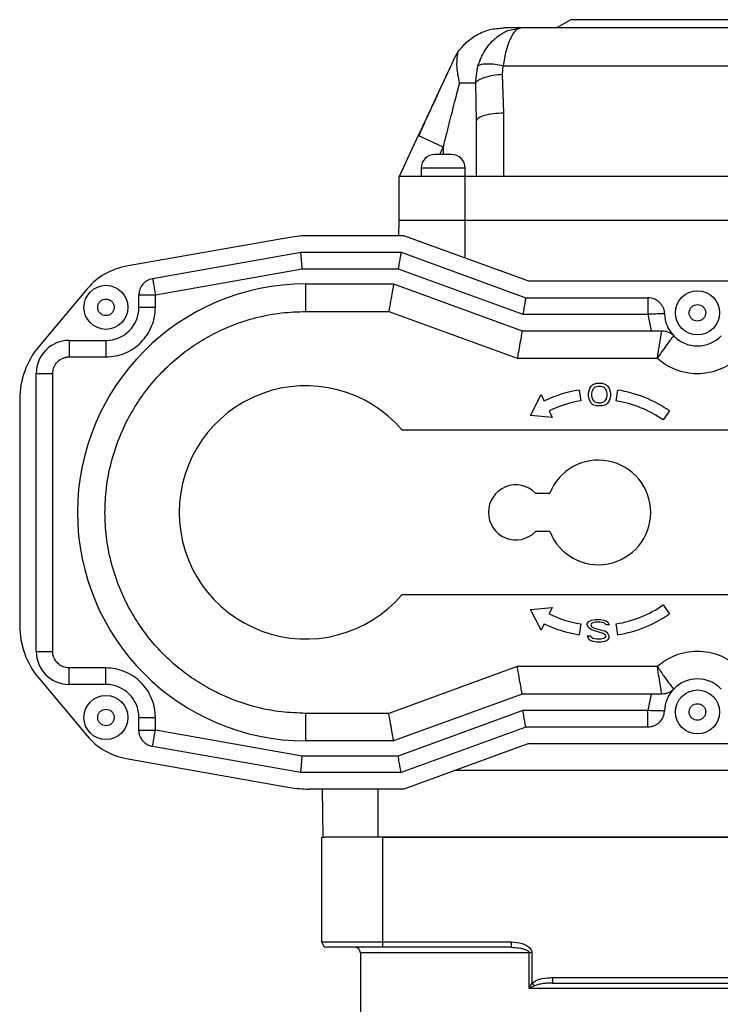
# Model space of a CAD drawing. Header units: millimetres. Extents: x 179 to 1996, y 94 to 1575.
# Tile 8 of 40: x 206 to 333, y 1040 to 1219. Entities that reach past the tile are written whole.
import ezdxf

# ---------------------------------------------------------------- set-up
doc = ezdxf.new("R2010")
doc.units = ezdxf.units.MM

msp = doc.modelspace()

# ---------------------------------------------------------------- linework, layer by layer
at = {"color": 7, "linetype": 'Continuous', "lineweight": 25}
for p, q in [((306.2, 1218.72), (303.6, 1217.22)), ((329.7, 1218.72), (306.2, 1218.72)), ((353.2, 1218.72), (329.7, 1218.72)), ((296.01, 1216.99), (297.11, 1217.22)), ((297.11, 1217.22), (296.89, 1217.11)), ((395.88, 1217.22), (297.11, 1217.22)), ((284.89, 1211.44), (285.67, 1212.81)), ((284.92, 1211.51), (284.75, 1211.14)), ((288.87, 1207.22), (289.28, 1210.31)), ((293.76, 1208.76), (293.89, 1210.31)), ((293.89, 1210.31), (399.35, 1210.31)), ((294, 1201.74), (293.76, 1208.76)), ((288.87, 1207.22), (289, 1200.2)), ((289, 1200.2), (289, 1190.22)), ((294, 1190.22), (294, 1201.74)), ((278.46, 1197.66), (275, 1190.22)), ((283, 1195.54), (278.46, 1197.66)), ((279, 1191.72), (279, 1190.22)), ((287, 1191.72), (279, 1191.72)), ((287, 1190.22), (287, 1191.72)), ((275, 1182.22), (275, 1190.22)), ((287, 1190.22), (275, 1190.22)), ((287, 1182.22), (287, 1190.22)), ((294, 1190.22), (287, 1190.22)), ((399, 1190.22), (294, 1190.22)), ((274.95, 1179.47), (275, 1182.22)), ((287, 1182.22), (275, 1182.22)), ((287, 1175.41), (287, 1182.22)), ((406, 1182.22), (287, 1182.22)), ((255.14, 1179.16), (225.38, 1173.92)), ((275.86, 1179.47), (258.61, 1179.47)), ((298.53, 1171.22), (275.86, 1179.47)), ((230.18, 1171.72), (257.12, 1176.47)), ((257.12, 1176.47), (275.33, 1176.47)), ((275.33, 1176.47), (298, 1168.22)), ((230.7, 1168.76), (257.38, 1173.47)), ((257.38, 1173.47), (274.8, 1173.47)), ((274.8, 1173.47), (297.47, 1165.22)), ((218.27, 1169.81), (209.54, 1159.4)), ((258.03, 1170.72), (273.98, 1170.72)), ((258.03, 1165.72), (258.03, 1170.72)), ((273.98, 1170.72), (297.34, 1162.22)), ((406.88, 1171.22), (298.53, 1171.22)), ((227.7, 1166.47), (227.7, 1168.76)), ((230.7, 1166.47), (230.7, 1168.76)), ((298, 1168.22), (320.2, 1168.22)), ((227.7, 1166.47), (230.7, 1166.47)), ((258.03, 1165.72), (273.1, 1165.72)), ((273.1, 1165.72), (296.45, 1157.22)), ((297.47, 1165.22), (320.2, 1165.22)), ((320.2, 1165.22), (320.8, 1162.22)), ((297.34, 1162.22), (322.72, 1162.22)), ((215.03, 1160.47), (215.03, 1157.47)), ((215.03, 1160.47), (221.7, 1160.47)), ((221.7, 1160.47), (221.7, 1157.47)), ((215.03, 1157.47), (221.7, 1157.47)), ((296.45, 1157.22), (321.92, 1157.22)), ((209.03, 1154.47), (212.03, 1154.47)), ((209.03, 1103.97), (209.03, 1154.47)), ((212.03, 1103.97), (212.03, 1154.47)), ((309.63, 1151.77), (309.88, 1152.16)), ((309.88, 1152.16), (310.13, 1152.41)), ((310.13, 1152.41), (310.38, 1152.54)), ((310.38, 1152.54), (310.88, 1152.67)), ((310.38, 1151.77), (310.63, 1152.03)), ((310.63, 1152.03), (311.13, 1152.16)), ((310.88, 1152.67), (311.88, 1152.67)), ((311.13, 1152.16), (311.63, 1152.16)), ((311.63, 1152.16), (312.13, 1152.03)), ((311.88, 1152.67), (312.38, 1152.54)), ((312.13, 1152.03), (312.38, 1151.77)), ((312.38, 1152.54), (312.63, 1152.41)), ((312.63, 1152.41), (312.88, 1152.16)), ((312.88, 1152.16), (313.13, 1151.77)), ((298.86, 1146.83), (300.78, 1150.63)), ((300.78, 1150.63), (301.36, 1149.45)), ((307.68, 1151.44), (307.99, 1149.46)), ((309.38, 1150.88), (309.63, 1151.77)), ((309.38, 1150.37), (309.38, 1150.88)), ((309.5, 1149.86), (309.38, 1150.37)), ((310, 1150.88), (310.13, 1151.39)), ((310, 1150.37), (310, 1150.88)), ((310.13, 1149.86), (310, 1150.37)), ((310.13, 1151.39), (310.38, 1151.77)), ((312.38, 1151.77), (312.63, 1151.39)), ((312.63, 1151.39), (312.75, 1150.88)), ((312.75, 1150.37), (312.63, 1149.86)), ((312.75, 1150.88), (312.75, 1150.37)), ((313.13, 1151.77), (313.38, 1150.88)), ((313.38, 1150.37), (313.25, 1149.86)), ((313.38, 1150.88), (313.38, 1150.37)), ((314.4, 1149.46), (314.72, 1151.44)), ((206.03, 1149.76), (206.03, 1108.68)), ((309.63, 1149.48), (309.5, 1149.86)), ((309.88, 1149.09), (309.63, 1149.48)), ((310.13, 1148.84), (309.88, 1149.09)), ((310.38, 1149.48), (310.13, 1149.86)), ((310.38, 1148.71), (310.13, 1148.84)), ((310.63, 1149.22), (310.38, 1149.48)), ((310.88, 1148.58), (310.38, 1148.71)), ((311.13, 1149.09), (310.63, 1149.22)), ((311.88, 1148.58), (310.88, 1148.58)), ((311.63, 1149.09), (311.13, 1149.09)), ((312.13, 1149.22), (311.63, 1149.09)), ((312.38, 1148.71), (311.88, 1148.58)), ((312.38, 1149.48), (312.13, 1149.22)), ((312.63, 1149.86), (312.38, 1149.48)), ((312.63, 1148.84), (312.38, 1148.71)), ((312.88, 1149.09), (312.63, 1148.84)), ((313.13, 1149.48), (312.88, 1149.09)), ((313.25, 1149.86), (313.13, 1149.48)), ((302.8, 1146.47), (298.86, 1146.83)), ((302.23, 1147.65), (302.8, 1146.47)), ((324.1, 1147.65), (322.95, 1146.01)), ((275.46, 1144.22), (381.53, 1144.22)), ((299.77, 1132.72), (302.36, 1132.72)), ((302.36, 1125.72), (299.77, 1125.72)), ((381.53, 1114.22), (275.46, 1114.22)), ((298.86, 1111.61), (302.8, 1111.96)), ((300.78, 1107.8), (298.86, 1111.61)), ((302.8, 1111.96), (302.23, 1110.78)), ((322.95, 1112.42), (324.1, 1110.79)), ((301.36, 1108.98), (300.78, 1107.8)), ((307.99, 1108.97), (307.68, 1106.99)), ((309.18, 1109.02), (309.43, 1109.4)), ((309.18, 1108.77), (309.18, 1109.02)), ((309.43, 1109.4), (309.93, 1109.66)), ((309.93, 1109.02), (309.8, 1108.77)), ((309.93, 1109.66), (310.68, 1109.79)), ((310.18, 1109.15), (309.93, 1109.02)), ((310.68, 1109.28), (310.18, 1109.15)), ((310.68, 1109.79), (311.43, 1109.79)), ((311.43, 1109.28), (310.68, 1109.28)), ((311.43, 1109.79), (312.18, 1109.66)), ((312.18, 1109.15), (311.43, 1109.28)), ((312.18, 1109.66), (312.55, 1109.53)), ((312.43, 1109.02), (312.18, 1109.15)), ((312.55, 1108.77), (312.43, 1109.02)), ((312.55, 1109.53), (312.93, 1109.28)), ((312.93, 1109.28), (313.18, 1108.77)), ((314.72, 1106.99), (314.4, 1108.97)), ((309.43, 1108.26), (309.18, 1108.77)), ((309.93, 1107.87), (309.43, 1108.26)), ((309.8, 1108.77), (309.93, 1108.51)), ((309.93, 1108.51), (310.3, 1108.26)), ((312.05, 1107.23), (309.93, 1107.87)), ((310.3, 1108.26), (312.43, 1107.62)), ((312.43, 1106.98), (312.05, 1107.23)), ((312.93, 1107.23), (312.43, 1107.62)), ((313.18, 1108.77), (312.55, 1108.77)), ((313.18, 1106.72), (312.93, 1107.23)), ((309.18, 1106.72), (309.43, 1106.21)), ((309.8, 1106.72), (309.18, 1106.72)), ((309.43, 1106.21), (309.8, 1105.96)), ((309.93, 1106.47), (309.8, 1106.72)), ((309.8, 1105.96), (310.18, 1105.83)), ((310.18, 1106.34), (309.93, 1106.47)), ((310.93, 1106.21), (310.18, 1106.34)), ((310.18, 1105.83), (310.93, 1105.7)), ((311.68, 1106.21), (310.93, 1106.21)), ((310.93, 1105.7), (311.68, 1105.7)), ((312.18, 1106.34), (311.68, 1106.21)), ((311.68, 1105.7), (312.43, 1105.83)), ((312.43, 1106.47), (312.18, 1106.34)), ((312.55, 1106.72), (312.43, 1106.98)), ((312.55, 1106.72), (312.43, 1106.47)), ((312.43, 1105.83), (312.93, 1106.09)), ((312.93, 1106.09), (313.18, 1106.47)), ((313.18, 1106.47), (313.18, 1106.72)), ((209.03, 1103.97), (212.03, 1103.97)), ((221.7, 1100.97), (215.03, 1100.97)), ((215.03, 1097.97), (215.03, 1100.97)), ((221.7, 1097.97), (221.7, 1100.97)), ((296.45, 1101.22), (273.1, 1092.72)), ((321.92, 1101.22), (296.45, 1101.22)), ((209.54, 1099.03), (218.27, 1088.62)), ((221.7, 1097.97), (215.03, 1097.97)), ((297.34, 1096.22), (273.98, 1087.72)), ((322.72, 1096.22), (297.34, 1096.22)), ((320.8, 1096.22), (320.2, 1093.22)), ((297.47, 1093.22), (274.8, 1084.97)), ((320.2, 1093.22), (297.47, 1093.22)), ((227.7, 1089.67), (227.7, 1091.97)), ((227.7, 1091.97), (230.7, 1091.97)), ((230.7, 1089.67), (230.7, 1091.97)), ((273.1, 1092.72), (258.03, 1092.72)), ((258.03, 1087.72), (258.03, 1092.72)), ((257.38, 1084.97), (230.7, 1089.67)), ((298, 1090.22), (275.33, 1081.97)), ((320.2, 1090.22), (298, 1090.22)), ((273.98, 1087.72), (258.03, 1087.72)), ((257.12, 1081.97), (230.18, 1086.72)), ((298.53, 1087.22), (275.86, 1078.97)), ((298.53, 1087.22), (406.88, 1087.22)), ((225.38, 1084.52), (255.14, 1079.27)), ((274.8, 1084.97), (257.38, 1084.97)), ((388.2, 1082.31), (285.05, 1082.31)), ((275.33, 1081.97), (257.12, 1081.97)), ((275.86, 1078.97), (258.61, 1078.97)), ((261.2, 1070.22), (261.04, 1078.97)), ((271.2, 1070.22), (271.2, 1078.97)), ((260.95, 1051.22), (260.95, 1070.22)), ((260.95, 1070.22), (261.5, 1070.22)), ((271.2, 1070.22), (261.5, 1070.22)), ((388.2, 1070.22), (271.2, 1070.22)), ((271.95, 1070.22), (271.95, 1051.22)), ((271.95, 1070.22), (387.45, 1070.22)), ((260.95, 1051.22), (271.95, 1051.22)), ((271.95, 1050.22), (261.95, 1050.22)), ((271.95, 1051.22), (295.33, 1051.22)), ((271.95, 1051.22), (271.95, 1050.22)), ((295.33, 1050.22), (271.95, 1050.22)), ((295.33, 1051.22), (295.33, 1050.22)), ((295.33, 1050.22), (295.78, 1050.18)), ((267.95, 1049.22), (267.95, 1023.72)), ((298.63, 1042.72), (298.63, 1049.22)), ((299.13, 1049.22), (298.63, 1049.22)), ((299.13, 1049.22), (299.13, 1043.71)), ((302.86, 1044.72), (302.86, 1043.72)), ((302.86, 1044.72), (356.53, 1044.72)), ((360.77, 1042.72), (298.63, 1042.72)), ((299.13, 1043.71), (299.55, 1043.21)), ((302.86, 1043.72), (356.53, 1043.72))]:
    msp.add_line(p, q, dxfattribs=at)
at = {"color": 8, "linetype": 'Continuous', "lineweight": 25}
for p, q in [((282.38, 1194.22), (283, 1195.54)), ((283, 1195.54), (283, 1194.22)), ((298.63, 1049.22), (267.95, 1049.22))]:
    msp.add_line(p, q, dxfattribs=at)
at = {"color": 7, "linetype": 'Continuous', "lineweight": 25, "flags": 128}
msp.add_lwpolyline([(285.97, 1207.22), (286.5, 1207.22), (286.99, 1207.22), (287.44, 1207.22), (287.84, 1207.22), (288.19, 1207.22), (288.47, 1207.22), (288.7, 1207.22), (288.87, 1207.22)], dxfattribs=at)
at = {"color": 7, "linetype": 'Continuous', "lineweight": 25}
for centre in [(221.7, 1166.47), (329.2, 1165.47), (329.2, 1092.97), (221.7, 1091.97)]:
    msp.add_circle(centre, 4, dxfattribs=at)
for centre, radius, start, end in [((281.5, 1191.72), 2.5, 90, 180), ((284.5, 1191.72), 2.5, 360, 90), ((258.61, 1159.47), 20, 90, 100), ((227.47, 1162.1), 12, 100, 140), ((258.03, 1129.22), 41.5, 90, 270), ((230.7, 1168.76), 3, 140, 180), ((320.2, 1165.22), 3, 45.7959, 90), ((221.7, 1166.47), 6, 270, 0), ((329.2, 1165.47), 6, 181.5918, 223.983), ((329.2, 1165.47), 6, 223.983, 316.017), ((221.03, 1149.76), 15, 140, 180), ((215.03, 1154.47), 6, 90, 180), ((258.03, 1129.22), 23, 40.7057, 319.2943), ((311.2, 1129.22), 22.5, 99, 115.9311), ((311.2, 1129.22), 22.5, 55, 81), ((311.2, 1129.22), 20.5, 99, 115.9311), ((311.2, 1129.22), 20.5, 55, 81), ((311.2, 1129.22), 9.5, 201.6183, 158.3817), ((296.2, 1129.22), 5, 44.427, 315.573), ((311.2, 1129.22), 20.5, 244.0689, 261), ((311.2, 1129.22), 20.5, 279, 305), ((311.2, 1129.22), 22.5, 279, 305), ((311.2, 1129.22), 22.5, 244.0689, 261), ((221.03, 1108.68), 15, 180, 220), ((215.03, 1103.97), 6, 180, 270), ((329.2, 1092.97), 6, 43.983, 136.017), ((221.7, 1091.97), 6, 360, 90), ((329.2, 1092.97), 6, 136.017, 178.4082), ((320.2, 1093.22), 3, 314.2041, 358.4082), ((227.47, 1096.34), 12, 220, 260), ((230.7, 1089.67), 3, 220, 260), ((258.61, 1098.97), 20, 260, 270), ((261.95, 1051.22), 1, 180, 270), ((266.95, 1049.22), 1, 0, 90)]:
    msp.add_arc(centre, radius, start, end, dxfattribs=at)
for points, knots in [([(285.67, 1212.81), (286.17, 1213.45), (287.17, 1214.73), (289.18, 1216.1), (291.46, 1217.04), (293.12, 1217.16), (293.96, 1217.22)], [0, 0, 0, 0, 0.244003, 0.491821, 0.743951, 1, 1, 1, 1]), ([(285.97, 1207.22), (285.76, 1208.19), (285.36, 1210.15), (285.56, 1211.92), (285.67, 1212.81)], [0, 0, 0, 0, 0.496898, 1, 1, 1, 1]), ([(284.89, 1211.44), (284.47, 1210.52), (283.58, 1208.63), (282.13, 1205.51), (280.41, 1201.83), (279.16, 1199.14), (278.46, 1197.66)], [0, 0, 0, 0, 0.204783, 0.421653, 0.681674, 1, 1, 1, 1]), ([(284.75, 1211.14), (284.66, 1210.95), (284.04, 1209.6), (282.72, 1206.77), (280.72, 1202.45), (279.3, 1199.31), (278.54, 1197.62)], [0, 0, 0, 0, 0.0454721, 0.3108386, 0.6292081, 1, 1, 1, 1]), ([(293.89, 1210.31), (293.41, 1210.4), (292.41, 1210.61), (291.03, 1210.69), (289.9, 1210.61), (289.49, 1210.41), (289.28, 1210.31)], [0, 0, 0, 0, 0.2400383, 0.4947761, 0.7523207, 1, 1, 1, 1]), ([(293.76, 1208.76), (293.19, 1208.71), (292.03, 1208.6), (290.5, 1208.22), (289.35, 1207.74), (289.02, 1207.39), (288.87, 1207.22)], [0, 0, 0, 0, 0.249214, 0.509149, 0.764093, 1, 1, 1, 1]), ([(283, 1195.54), (283.23, 1196.45), (283.63, 1198.04), (284.21, 1200.3), (284.7, 1202.25), (285.16, 1204.05), (285.58, 1205.69), (285.84, 1206.72), (285.97, 1207.22)], [0, 0, 0, 0, 0.232309, 0.408665, 0.579566, 0.732119, 0.87226, 1, 1, 1, 1]), ([(284.5, 1194.22), (284.48, 1194.22), (284.44, 1194.22), (284.26, 1194.22), (284.06, 1194.22), (283.83, 1194.22), (283.48, 1194.22), (283, 1194.22), (282.52, 1194.22), (282.17, 1194.22), (281.93, 1194.22), (281.73, 1194.22), (281.55, 1194.22), (281.52, 1194.22), (281.5, 1194.22)], [0, 0, 0, 0, 0.119721, 0.184918, 0.25, 0.315196, 0.380279, 0.5, 0.619721, 0.684918, 0.75, 0.815196, 0.880279, 1, 1, 1, 1]), ([(257.38, 1173.47), (257.35, 1173.86), (257.28, 1174.64), (257.21, 1175.48), (257.16, 1175.99), (257.13, 1176.36), (257.13, 1176.43), (257.12, 1176.47)], [0, 0, 0, 0, 0.249618, 0.499306, 0.630027, 0.757218, 1, 1, 1, 1]), ([(275.33, 1176.47), (275.32, 1176.43), (275.31, 1176.36), (275.25, 1175.98), (275.16, 1175.48), (275.01, 1174.63), (274.87, 1173.86), (274.8, 1173.47)], [0, 0, 0, 0, 0.242385, 0.369683, 0.500824, 0.750546, 1, 1, 1, 1]), ([(273.98, 1170.72), (273.98, 1170.7), (273.97, 1170.66), (273.9, 1170.26), (273.74, 1169.33), (273.44, 1167.66), (273.22, 1166.37), (273.1, 1165.72)], [0, 0, 0, 0, 0.124693, 0.251142, 0.500792, 0.75053, 1, 1, 1, 1]), ([(220.2, 1166.47), (220.22, 1166.66), (220.26, 1167.06), (220.56, 1167.48), (220.87, 1167.73), (221.05, 1167.83), (221.16, 1167.87), (221.33, 1167.93), (221.71, 1168), (222.18, 1167.91), (222.53, 1167.73), (222.69, 1167.6), (222.77, 1167.52), (222.91, 1167.37), (223.07, 1167.11), (223.15, 1166.84), (223.18, 1166.7), (223.19, 1166.62), (223.2, 1166.53), (223.2, 1166.48), (223.2, 1166.47)], [0, 0, 0, 0, 0.12471, 0.24942, 0.314644, 0.379754, 0.380816, 0.388673, 0.499673, 0.619445, 0.684669, 0.749779, 0.750965, 0.75953, 0.879607, 0.939792, 0.94285, 0.969766, 0.98881, 1, 1, 1, 1]), ([(298, 1168.22), (297.99, 1168.18), (297.98, 1168.11), (297.91, 1167.73), (297.82, 1167.23), (297.67, 1166.38), (297.54, 1165.61), (297.47, 1165.22)], [0, 0, 0, 0, 0.2423854, 0.3696832, 0.5008244, 0.7505465, 1, 1, 1, 1]), ([(223.2, 1166.47), (223.17, 1166.27), (223.13, 1165.88), (222.84, 1165.46), (222.53, 1165.2), (222.34, 1165.11), (222.23, 1165.07), (222.06, 1165), (221.68, 1164.93), (221.22, 1165.02), (220.87, 1165.2), (220.71, 1165.34), (220.62, 1165.42), (220.48, 1165.56), (220.32, 1165.82), (220.24, 1166.1), (220.21, 1166.24), (220.2, 1166.31), (220.2, 1166.4), (220.2, 1166.45), (220.2, 1166.47)], [0, 0, 0, 0, 0.12471, 0.24942, 0.314644, 0.379754, 0.380816, 0.388673, 0.499673, 0.619445, 0.684669, 0.749779, 0.750965, 0.75953, 0.879607, 0.939792, 0.94285, 0.969766, 0.98881, 1, 1, 1, 1]), ([(221.7, 1157.47), (222.28, 1157.5), (223.46, 1157.57), (225.16, 1158.1), (226.73, 1158.94), (228.1, 1160.06), (229.23, 1161.43), (230.06, 1163), (230.6, 1164.71), (230.66, 1165.88), (230.7, 1166.47)], [0, 0, 0, 0, 0.123787, 0.25, 0.376213, 0.5, 0.623787, 0.75, 0.876213, 1, 1, 1, 1]), ([(327.7, 1165.47), (327.72, 1165.66), (327.76, 1166.06), (328.06, 1166.48), (328.37, 1166.73), (328.55, 1166.83), (328.66, 1166.87), (328.83, 1166.93), (329.21, 1167), (329.68, 1166.91), (330.03, 1166.73), (330.19, 1166.6), (330.27, 1166.52), (330.41, 1166.37), (330.57, 1166.11), (330.65, 1165.84), (330.68, 1165.7), (330.69, 1165.62), (330.7, 1165.53), (330.7, 1165.48), (330.7, 1165.47)], [0, 0, 0, 0, 0.12471, 0.24942, 0.314644, 0.379754, 0.380816, 0.388673, 0.499673, 0.619445, 0.684669, 0.749779, 0.750965, 0.75953, 0.879607, 0.939792, 0.94285, 0.969766, 0.98881, 1, 1, 1, 1]), ([(258.03, 1092.72), (256.54, 1092.77), (253.53, 1092.88), (249.01, 1093.75), (244.88, 1095.08), (241.21, 1096.75), (238, 1098.63), (234.97, 1100.84), (232.17, 1103.36), (229.64, 1106.16), (227.44, 1109.19), (225.56, 1112.4), (223.89, 1116.07), (222.55, 1120.2), (221.71, 1124.72), (221.44, 1129.22), (221.71, 1133.71), (222.55, 1138.23), (223.89, 1142.36), (225.56, 1146.04), (227.44, 1149.25), (229.64, 1152.27), (232.17, 1155.07), (234.97, 1157.6), (238, 1159.81), (241.21, 1161.68), (244.88, 1163.36), (249.01, 1164.68), (253.53, 1165.56), (256.54, 1165.66), (258.03, 1165.72)], [0, 0, 0, 0, 0.038816, 0.078835, 0.119976, 0.152142, 0.184303, 0.217154, 0.25, 0.282851, 0.315697, 0.347863, 0.380024, 0.421169, 0.461187, 0.5, 0.538817, 0.578835, 0.619976, 0.652142, 0.684303, 0.717154, 0.75, 0.782851, 0.815697, 0.847863, 0.880024, 0.921169, 0.961186, 1, 1, 1, 1]), ([(330.7, 1165.47), (330.67, 1165.27), (330.63, 1164.88), (330.34, 1164.46), (330.03, 1164.2), (329.84, 1164.11), (329.73, 1164.07), (329.56, 1164), (329.18, 1163.93), (328.72, 1164.02), (328.37, 1164.2), (328.21, 1164.34), (328.12, 1164.42), (327.98, 1164.56), (327.82, 1164.82), (327.74, 1165.1), (327.71, 1165.24), (327.7, 1165.31), (327.7, 1165.4), (327.7, 1165.45), (327.7, 1165.47)], [0, 0, 0, 0, 0.12471, 0.24942, 0.314644, 0.379754, 0.380816, 0.388673, 0.499673, 0.619445, 0.684669, 0.749779, 0.750965, 0.75953, 0.879607, 0.939792, 0.94285, 0.969766, 0.98881, 1, 1, 1, 1]), ([(297.34, 1162.22), (297.33, 1162.2), (297.33, 1162.16), (297.26, 1161.76), (297.09, 1160.83), (296.8, 1159.16), (296.57, 1157.87), (296.45, 1157.22)], [0, 0, 0, 0, 0.124693, 0.251142, 0.500792, 0.75053, 1, 1, 1, 1]), ([(321.92, 1157.22), (321.97, 1157.54), (322.07, 1158.21), (322.27, 1159.47), (322.49, 1160.85), (322.68, 1161.99), (322.71, 1162.14), (322.72, 1162.22)], [0, 0, 0, 0, 0.123039, 0.260808, 0.503548, 0.752739, 1, 1, 1, 1]), ([(324.88, 1161.3), (324.83, 1161.24), (324.73, 1161.13), (324.01, 1160.22), (323.02, 1158.87), (322.29, 1157.77), (321.92, 1157.22)], [0, 0, 0, 0, 0.247894, 0.497316, 0.748316, 1, 1, 1, 1]), ([(212.03, 1154.47), (212.06, 1154.85), (212.1, 1155.23), (212.25, 1155.6), (212.4, 1155.98), (212.65, 1156.33), (213.2, 1156.88), (213.72, 1157.22), (214.29, 1157.38), (214.57, 1157.43), (214.72, 1157.45), (214.9, 1157.47), (214.99, 1157.47), (215.03, 1157.47)], [0, 0, 0, 0, 0.239684, 0.242095, 0.259275, 0.499494, 0.506788, 0.759073, 0.879486, 0.88558, 0.939475, 0.977373, 1, 1, 1, 1]), ([(321.92, 1157.22), (322.41, 1156.83), (323.41, 1156.03), (325.18, 1155.16), (327.13, 1154.6), (329.2, 1154.4), (331.26, 1154.6), (333.21, 1155.16), (334.98, 1156.03), (335.98, 1156.83), (336.47, 1157.22)], [0, 0, 0, 0, 0.117822, 0.241589, 0.369661, 0.5, 0.630339, 0.758411, 0.882178, 1, 1, 1, 1]), ([(215.03, 1100.97), (214.65, 1101), (214.27, 1101.04), (213.89, 1101.19), (213.51, 1101.35), (213.16, 1101.59), (212.61, 1102.14), (212.28, 1102.66), (212.11, 1103.23), (212.06, 1103.51), (212.04, 1103.66), (212.03, 1103.84), (212.03, 1103.93), (212.03, 1103.97)], [0, 0, 0, 0, 0.239684, 0.242095, 0.259275, 0.499494, 0.506788, 0.759073, 0.879486, 0.88558, 0.939475, 0.977373, 1, 1, 1, 1]), ([(336.47, 1101.22), (335.98, 1101.61), (334.98, 1102.41), (333.21, 1103.27), (331.26, 1103.84), (329.2, 1104.03), (327.14, 1103.84), (325.18, 1103.27), (323.41, 1102.41), (322.41, 1101.61), (321.92, 1101.22)], [0, 0, 0, 0, 0.117822, 0.241589, 0.369661, 0.5, 0.630339, 0.758411, 0.882178, 1, 1, 1, 1]), ([(230.7, 1091.97), (230.66, 1092.55), (230.6, 1093.73), (230.06, 1095.43), (229.23, 1097), (228.1, 1098.37), (226.73, 1099.5), (225.16, 1100.33), (223.46, 1100.87), (222.28, 1100.93), (221.7, 1100.97)], [0, 0, 0, 0, 0.123787, 0.25, 0.376213, 0.5, 0.623787, 0.75, 0.876213, 1, 1, 1, 1]), ([(297.34, 1096.22), (297.33, 1096.24), (297.33, 1096.27), (297.26, 1096.67), (297.09, 1097.61), (296.8, 1099.27), (296.57, 1100.57), (296.45, 1101.22)], [0, 0, 0, 0, 0.124693, 0.251142, 0.500792, 0.75053, 1, 1, 1, 1]), ([(321.92, 1101.22), (322.29, 1100.66), (323.02, 1099.56), (324.01, 1098.22), (324.73, 1097.31), (324.83, 1097.19), (324.88, 1097.13)], [0, 0, 0, 0, 0.251878, 0.502807, 0.752165, 1, 1, 1, 1]), ([(322.72, 1096.22), (322.71, 1096.29), (322.68, 1096.44), (322.49, 1097.59), (322.22, 1099.24), (322.02, 1100.55), (321.92, 1101.22)], [0, 0, 0, 0, 0.247518, 0.496964, 0.742826, 1, 1, 1, 1]), ([(220.2, 1091.97), (220.22, 1092.16), (220.26, 1092.56), (220.56, 1092.98), (220.87, 1093.23), (221.05, 1093.33), (221.16, 1093.37), (221.33, 1093.43), (221.71, 1093.5), (222.18, 1093.41), (222.53, 1093.23), (222.69, 1093.1), (222.77, 1093.02), (222.91, 1092.87), (223.07, 1092.61), (223.15, 1092.34), (223.18, 1092.2), (223.19, 1092.12), (223.2, 1092.03), (223.2, 1091.98), (223.2, 1091.97)], [0, 0, 0, 0, 0.12471, 0.24942, 0.314644, 0.379754, 0.380816, 0.388673, 0.499673, 0.619445, 0.684669, 0.749779, 0.750965, 0.75953, 0.879607, 0.939792, 0.94285, 0.969766, 0.98881, 1, 1, 1, 1]), ([(298, 1090.22), (297.99, 1090.26), (297.98, 1090.32), (297.91, 1090.7), (297.82, 1091.21), (297.67, 1092.05), (297.54, 1092.83), (297.47, 1093.22)], [0, 0, 0, 0, 0.242385, 0.369683, 0.500824, 0.750546, 1, 1, 1, 1]), ([(327.7, 1092.97), (327.72, 1093.16), (327.76, 1093.56), (328.06, 1093.98), (328.37, 1094.23), (328.55, 1094.33), (328.66, 1094.37), (328.83, 1094.43), (329.21, 1094.5), (329.68, 1094.41), (330.03, 1094.23), (330.19, 1094.1), (330.27, 1094.02), (330.41, 1093.87), (330.57, 1093.61), (330.65, 1093.34), (330.68, 1093.2), (330.69, 1093.12), (330.7, 1093.03), (330.7, 1092.98), (330.7, 1092.97)], [0, 0, 0, 0, 0.12471, 0.24942, 0.314644, 0.379754, 0.380816, 0.388673, 0.499673, 0.619445, 0.684669, 0.749779, 0.750965, 0.75953, 0.879607, 0.939792, 0.94285, 0.969766, 0.98881, 1, 1, 1, 1]), ([(330.7, 1092.97), (330.67, 1092.77), (330.63, 1092.38), (330.34, 1091.96), (330.03, 1091.7), (329.84, 1091.61), (329.73, 1091.57), (329.56, 1091.5), (329.18, 1091.43), (328.72, 1091.52), (328.37, 1091.7), (328.21, 1091.84), (328.12, 1091.92), (327.98, 1092.06), (327.82, 1092.32), (327.74, 1092.6), (327.71, 1092.74), (327.7, 1092.81), (327.7, 1092.9), (327.7, 1092.95), (327.7, 1092.97)], [0, 0, 0, 0, 0.1247102, 0.2494204, 0.3146444, 0.3797541, 0.3808158, 0.3886735, 0.4996728, 0.619445, 0.6846689, 0.7497788, 0.7509652, 0.7595304, 0.8796072, 0.9397925, 0.94285, 0.9697657, 0.9888102, 1, 1, 1, 1]), ([(223.2, 1091.97), (223.17, 1091.77), (223.13, 1091.38), (222.84, 1090.96), (222.53, 1090.7), (222.34, 1090.61), (222.23, 1090.57), (222.06, 1090.5), (221.68, 1090.43), (221.22, 1090.52), (220.87, 1090.7), (220.71, 1090.84), (220.62, 1090.92), (220.48, 1091.06), (220.32, 1091.32), (220.24, 1091.6), (220.21, 1091.74), (220.2, 1091.81), (220.2, 1091.9), (220.2, 1091.95), (220.2, 1091.97)], [0, 0, 0, 0, 0.12471, 0.24942, 0.314644, 0.379754, 0.380816, 0.388673, 0.499673, 0.619445, 0.684669, 0.749779, 0.750965, 0.75953, 0.879607, 0.939792, 0.94285, 0.969766, 0.98881, 1, 1, 1, 1]), ([(273.98, 1087.72), (273.98, 1087.74), (273.97, 1087.77), (273.9, 1088.17), (273.74, 1089.11), (273.44, 1090.77), (273.22, 1092.07), (273.1, 1092.72)], [0, 0, 0, 0, 0.124693, 0.251142, 0.500792, 0.75053, 1, 1, 1, 1]), ([(257.12, 1081.97), (257.13, 1082.01), (257.13, 1082.07), (257.16, 1082.45), (257.21, 1082.95), (257.28, 1083.79), (257.35, 1084.58), (257.38, 1084.97)], [0, 0, 0, 0, 0.242778, 0.36997, 0.500694, 0.750382, 1, 1, 1, 1]), ([(275.33, 1081.97), (275.32, 1082.01), (275.31, 1082.07), (275.24, 1082.45), (275.16, 1082.96), (275.01, 1083.8), (274.87, 1084.58), (274.8, 1084.97)], [0, 0, 0, 0, 0.242385, 0.369683, 0.500824, 0.750546, 1, 1, 1, 1]), ([(295.33, 1051.22), (296.01, 1051.16), (296.98, 1051.09), (298.13, 1050.59), (298.73, 1050.15), (299.05, 1049.68), (299.13, 1049.38), (299.13, 1049.23), (299.13, 1049.22)], [0, 0, 0, 0, 0.436355, 0.622975, 0.810974, 0.900783, 0.991396, 1, 1, 1, 1]), ([(299.13, 1043.71), (299.41, 1043.9), (300.24, 1044.44), (301.57, 1044.68), (302.54, 1044.71), (302.86, 1044.72)], [0, 0, 0, 0, 0.258954, 0.753834, 1, 1, 1, 1]), ([(298.63, 1042.72), (298.63, 1042.72), (298.67, 1042.82), (298.82, 1043.16), (299, 1043.48), (299.13, 1043.71)], [0, 0, 0, 0, 0.008072, 0.303984, 1, 1, 1, 1]), ([(299.55, 1043.21), (299.33, 1043.1), (299.01, 1042.94), (298.72, 1042.77), (298.63, 1042.72), (298.63, 1042.72)], [0, 0, 0, 0, 0.696284, 0.991923, 1, 1, 1, 1]), ([(302.86, 1043.72), (302.57, 1043.71), (302, 1043.7), (301.15, 1043.63), (300.46, 1043.51), (299.93, 1043.37), (299.68, 1043.27), (299.55, 1043.21)], [0, 0, 0, 0, 0.25742, 0.507913, 0.759957, 0.879408, 1, 1, 1, 1])]:
    msp.add_open_spline(points, degree=3, knots=knots, dxfattribs=at)
at = {"color": 8, "linetype": 'Continuous', "lineweight": 25}
for points, knots in [([(289.28, 1210.31), (289.66, 1211.26), (290.41, 1213.2), (291.85, 1214.8), (293.29, 1215.99), (294.5, 1216.78), (295.58, 1216.93), (296.01, 1216.99)], [0, 0, 0, 0, 0.2752244, 0.5561851, 0.6040208, 0.8438454, 1, 1, 1, 1]), ([(296.89, 1217.11), (296.64, 1217.03), (296.07, 1216.84), (295.2, 1215.41), (294.37, 1213.21), (294.05, 1211.27), (293.89, 1210.31)], [0, 0, 0, 0, 0.2097845, 0.4789947, 0.742969, 1, 1, 1, 1]), ([(295.78, 1050.18), (296.21, 1050.16), (296.87, 1050.12), (297.72, 1049.91), (298.23, 1049.71), (298.51, 1049.49), (298.6, 1049.35), (298.63, 1049.27), (298.63, 1049.22), (298.63, 1049.22)], [0, 0, 0, 0, 0.404355, 0.631351, 0.840267, 0.923922, 0.961153, 0.993836, 1, 1, 1, 1])]:
    msp.add_open_spline(points, degree=3, knots=knots, dxfattribs=at)
at = {"color": 7, "linetype": 'Continuous', "lineweight": 25}
for points in [[(297.11, 1217.22), (296.67, 1217.22), (295.78, 1217.22), (294.57, 1217.22), (293.96, 1217.22)], [(294, 1201.74), (293.34, 1201.72), (292.03, 1201.67), (290.38, 1201.32), (289.22, 1200.8), (289.07, 1200.4), (289, 1200.2)], [(228.4, 1170.69), (228.65, 1170.94), (229.15, 1171.44), (229.83, 1171.62), (230.18, 1171.72)], [(230.18, 1171.72), (230.18, 1171.67), (230.2, 1171.58), (230.32, 1170.9), (230.49, 1169.92), (230.63, 1169.15), (230.7, 1168.76)], [(227.7, 1168.76), (227.74, 1168.76), (227.83, 1168.76), (228.53, 1168.76), (229.52, 1168.76), (230.3, 1168.76), (230.7, 1168.76)], [(320.2, 1168.22), (320.2, 1168.17), (320.2, 1168.08), (320.2, 1167.39), (320.2, 1166.4), (320.2, 1165.61), (320.2, 1165.22)], [(322.29, 1167.37), (322.42, 1167.23), (322.68, 1166.94), (322.96, 1166.43), (323.15, 1165.88), (323.18, 1165.49), (323.2, 1165.3)], [(323.2, 1165.3), (323.15, 1165.3), (323.06, 1165.3), (322.37, 1165.28), (321.38, 1165.25), (320.59, 1165.23), (320.2, 1165.22)], [(322.72, 1162.22), (322.92, 1162.21), (323.32, 1162.18), (323.9, 1161.99), (324.44, 1161.71), (324.73, 1161.44), (324.88, 1161.3)], [(324.88, 1097.13), (324.73, 1097), (324.44, 1096.72), (323.9, 1096.44), (323.32, 1096.25), (322.92, 1096.23), (322.72, 1096.22)], [(320.2, 1090.22), (320.2, 1090.26), (320.2, 1090.35), (320.2, 1091.05), (320.2, 1092.04), (320.2, 1092.82), (320.2, 1093.22)], [(323.2, 1093.13), (323.15, 1093.14), (323.06, 1093.14), (322.37, 1093.16), (321.38, 1093.18), (320.59, 1093.21), (320.2, 1093.22)], [(322.29, 1091.07), (322.15, 1090.94), (321.85, 1090.69), (321.33, 1090.42), (320.78, 1090.25), (320.39, 1090.23), (320.2, 1090.22)], [(227.7, 1089.67), (227.74, 1089.67), (227.83, 1089.67), (228.53, 1089.67), (229.52, 1089.67), (230.3, 1089.67), (230.7, 1089.67)], [(228.4, 1087.74), (228.2, 1088.04), (227.79, 1088.62), (227.73, 1089.32), (227.7, 1089.67)], [(230.18, 1086.72), (230.18, 1086.76), (230.2, 1086.85), (230.32, 1087.54), (230.49, 1088.51), (230.63, 1089.29), (230.7, 1089.67)]]:
    msp.add_open_spline(points, degree=3, dxfattribs=at)

doc.saveas('drawing.dxf')
